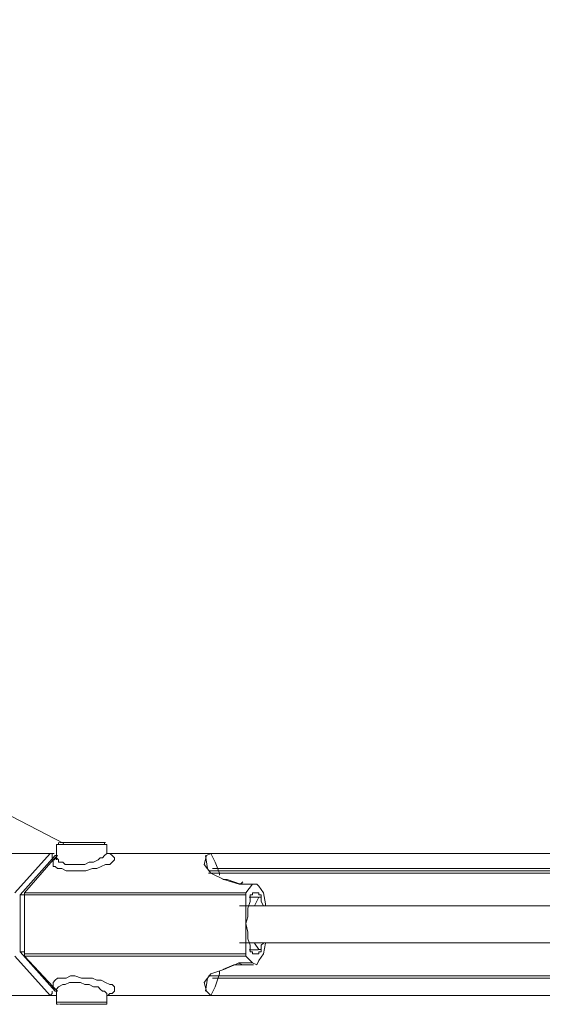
# Model space of a CAD drawing. Extents: x 44 to 177, y -263 to -14.
# Tile 11 of 256: x 111.14 to 115.66, y -242.97 to -234.46. Entities that reach past the tile are written whole.
import ezdxf

# ---------------------------------------------------------------- set-up
doc = ezdxf.new("R2010")
doc.units = 0
doc.header["$MEASUREMENT"] = 0
doc.layers.add('Livello 1', color=7, linetype='Continuous', lineweight=0)

# ---------------------------------------------------------------- blocks, each defined once
blk = doc.blocks.new('Block_0')
at = {"layer": 'Livello 1', "color": 250, "lineweight": 9, "true_color": 0x333333}
for points in [[(97.8053, -234.4551), (97.8053, -234.4551), (111.5233, -241.5801), (111.5233, -241.5801)], [(111.4595, -241.5882), (111.4595, -241.5882), (111.4595, -241.7022), (111.4595, -241.7022)], [(111.8955, -241.6452), (111.8955, -241.6452), (111.8955, -241.5882), (111.8955, -241.5882)], [(111.1009, -242.0043), (111.1009, -242.0043), (111.4049, -241.6643), (111.4049, -241.6643)], [(111.1465, -242.0231), (111.1465, -242.0231), (111.4495, -241.6831), (111.4495, -241.6831)], [(111.4239, -241.6643), (111.4239, -241.6643), (111.4049, -241.6643), (111.4049, -241.6643)], [(111.4305, -241.7211), (111.4305, -241.7211), (111.4685, -241.6831), (111.4685, -241.6831)], [(111.4685, -241.6831), (111.4685, -241.6831), (111.4495, -241.6831), (111.4495, -241.6831)], [(111.4595, -241.7022), (111.4595, -241.7022), (111.4595, -241.7212), (111.4595, -241.7212)], [(112.785, -241.6639), (112.785, -241.6639), (111.895, -241.6639), (111.895, -241.6639)], [(112.7855, -241.6642), (112.7855, -241.6642), (111.8955, -241.6642), (111.8955, -241.6642)], [(112.747, -241.6829), (112.747, -241.6829), (112.766, -241.7959), (112.766, -241.7959)], [(112.7935, -241.6641), (112.7935, -241.6641), (112.7555, -241.6831), (112.7555, -241.6831)], [(111.1845, -242.0051), (111.1845, -242.0051), (111.4305, -241.7211), (111.4305, -241.7211)], [(113.069, -241.9289), (113.069, -241.9289), (113.031, -241.9289), (113.031, -241.9289)], [(113.1535, -241.9291), (113.1535, -241.9291), (113.0395, -241.9291), (113.0395, -241.9291)], [(113.1645, -241.9292), (113.1645, -241.9292), (113.0695, -241.9292), (113.0695, -241.9292)], [(113.1535, -241.9291), (113.1535, -241.9291), (113.0965, -242.0051), (113.0965, -242.0051)], [(111.1465, -242.5151), (111.1465, -242.5151), (111.1465, -242.0231), (111.1465, -242.0231)], [(111.1845, -242.0231), (111.1845, -242.0231), (111.1465, -242.0231), (111.1465, -242.0231)], [(111.1845, -242.0051), (111.1845, -242.0051), (113.0965, -242.0051), (113.0965, -242.0051)], [(111.1845, -242.5341), (111.1845, -242.5341), (111.1845, -242.0231), (111.1845, -242.0231)], [(113.0965, -242.0231), (113.0965, -242.0231), (111.1845, -242.0231), (111.1845, -242.0231)], [(113.0965, -242.0231), (113.0965, -242.0231), (113.0965, -242.5341), (113.0965, -242.5341)], [(113.202, -242.0419), (113.202, -242.0419), (113.126, -242.0419), (113.126, -242.0419)], [(113.1535, -242.0051), (113.1535, -242.0051), (113.2105, -242.0051), (113.2105, -242.0051)], [(113.1725, -242.0051), (113.1725, -242.0051), (113.1535, -242.0051), (113.1535, -242.0051)], [(113.2105, -242.0421), (113.2105, -242.0421), (113.1725, -242.1181), (113.1725, -242.1181)], [(113.2105, -242.0051), (113.2105, -242.0051), (113.1915, -242.0051), (113.1915, -242.0051)], [(113.2295, -242.0421), (113.2295, -242.0421), (113.2105, -242.0421), (113.2105, -242.0421)], [(113.1725, -242.4401), (113.1725, -242.4401), (113.2105, -242.4961), (113.2105, -242.4961)], [(111.4049, -242.8943), (111.4049, -242.8943), (111.1009, -242.5533), (111.1009, -242.5533)], [(111.4495, -242.8561), (111.4495, -242.8561), (111.1465, -242.5151), (111.1465, -242.5151)], [(111.1845, -242.5151), (111.1845, -242.5151), (111.1465, -242.5151), (111.1465, -242.5151)], [(111.1845, -242.5341), (111.1845, -242.5341), (113.0965, -242.5341), (113.0965, -242.5341)], [(111.4305, -242.8181), (111.4305, -242.8181), (111.1845, -242.5531), (111.1845, -242.5531)], [(113.0965, -242.5531), (113.0965, -242.5531), (111.1845, -242.5531), (111.1845, -242.5531)], [(113.0965, -242.5531), (113.0965, -242.5531), (113.1535, -242.6101), (113.1535, -242.6101)], [(113.126, -242.4969), (113.126, -242.4969), (113.202, -242.4969), (113.202, -242.4969)], [(113.2105, -242.5341), (113.2105, -242.5341), (113.1535, -242.5341), (113.1535, -242.5341)], [(113.1535, -242.5341), (113.1535, -242.5341), (113.1725, -242.5341), (113.1725, -242.5341)], [(113.1915, -242.5341), (113.1915, -242.5341), (113.1725, -242.5341), (113.1725, -242.5341)], [(113.1915, -242.5341), (113.1915, -242.5341), (113.2105, -242.5341), (113.2105, -242.5341)], [(113.2105, -242.4961), (113.2105, -242.4961), (113.2295, -242.4961), (113.2295, -242.4961)], [(113.031, -242.6099), (113.031, -242.6099), (113.069, -242.6289), (113.069, -242.6289)], [(113.1535, -242.6101), (113.1535, -242.6101), (113.0395, -242.6101), (113.0395, -242.6101)], [(113.0695, -242.6292), (113.0695, -242.6292), (113.1645, -242.6292), (113.1645, -242.6292)], [(111.4685, -242.8561), (111.4685, -242.8561), (111.4305, -242.8181), (111.4305, -242.8181)], [(112.766, -242.7419), (112.766, -242.7419), (112.747, -242.8559), (112.747, -242.8559)], [(111.4239, -242.8943), (111.4239, -242.8943), (111.4049, -242.8943), (111.4049, -242.8943)], [(111.441, -242.8939), (111.441, -242.8939), (111.46, -242.8939), (111.46, -242.8939)], [(111.4685, -242.8561), (111.4685, -242.8561), (111.4495, -242.8561), (111.4495, -242.8561)], [(111.4595, -242.8372), (111.4595, -242.8372), (111.4595, -242.9502), (111.4595, -242.9502)], [(111.895, -242.8939), (111.895, -242.8939), (112.785, -242.8939), (112.785, -242.8939)], [(111.8955, -242.8942), (111.8955, -242.8942), (112.7855, -242.8942), (112.7855, -242.8942)], [(111.8955, -242.9502), (111.8955, -242.9502), (111.8955, -242.8942), (111.8955, -242.8942)], [(112.7555, -242.8561), (112.7555, -242.8561), (112.7935, -242.8941), (112.7935, -242.8941)]]:
    blk.add_open_spline(points, degree=3, dxfattribs=at)
for points, knots in [([(111.4785, -241.5692), (111.4785, -241.5692), (111.4785, -241.5692), (111.4785, -241.5692), (111.4785, -241.5692), (111.4785, -241.5882), (111.4785, -241.5882), (111.4785, -241.5882), (111.4595, -241.5882), (111.4595, -241.5882)], [0, 0, 0, 0, 1, 1, 1, 2, 2, 2, 3, 3, 3, 3]), ([(111.895, -241.5879), (111.895, -241.5879), (111.876, -241.5879), (111.876, -241.5879), (111.876, -241.5879), (111.838, -241.5879), (111.838, -241.5879), (111.838, -241.5879), (111.781, -241.5879), (111.781, -241.5879), (111.781, -241.5879), (111.706, -241.5879), (111.706, -241.5879), (111.706, -241.5879), (111.611, -241.5879), (111.611, -241.5879), (111.611, -241.5879), (111.535, -241.5879), (111.535, -241.5879), (111.535, -241.5879), (111.497, -241.5879), (111.497, -241.5879), (111.497, -241.5879), (111.46, -241.5879), (111.46, -241.5879)], [0, 0, 0, 0, 1, 1, 1, 2, 2, 2, 3, 3, 3, 4, 4, 4, 5, 5, 5, 6, 6, 6, 7, 7, 7, 8, 8, 8, 8]), ([(111.4875, -241.5691), (111.4875, -241.5691), (111.4875, -241.5691), (111.4875, -241.5691), (111.4875, -241.5691), (111.5255, -241.5691), (111.5255, -241.5691), (111.5255, -241.5691), (111.5635, -241.5691), (111.5635, -241.5691), (111.5635, -241.5691), (111.6385, -241.5691), (111.6385, -241.5691), (111.6385, -241.5691), (111.7145, -241.5691), (111.7145, -241.5691), (111.7145, -241.5691), (111.7715, -241.5691), (111.7715, -241.5691), (111.7715, -241.5691), (111.8475, -241.5691), (111.8475, -241.5691), (111.8475, -241.5691), (111.8655, -241.5691), (111.8655, -241.5691), (111.8655, -241.5691), (111.8845, -241.5691), (111.8845, -241.5691)], [0, 0, 0, 0, 1, 1, 1, 2, 2, 2, 3, 3, 3, 4, 4, 4, 5, 5, 5, 6, 6, 6, 7, 7, 7, 8, 8, 8, 9, 9, 9, 9]), ([(111.8955, -241.5882), (111.8955, -241.5882), (111.8955, -241.5882), (111.8955, -241.5882), (111.8955, -241.5882), (111.8765, -241.5882), (111.8765, -241.5882), (111.8765, -241.5882), (111.8765, -241.5692), (111.8765, -241.5692)], [0, 0, 0, 0, 1, 1, 1, 2, 2, 2, 3, 3, 3, 3]), ([(111.441, -241.6639), (111.441, -241.6639), (110.683, -241.6639), (110.683, -241.6639), (110.683, -241.6639), (109.925, -241.6639), (109.925, -241.6639), (109.925, -241.6639), (109.206, -241.6639), (109.206, -241.6639), (109.206, -241.6639), (108.486, -241.6639), (108.486, -241.6639), (108.486, -241.6639), (107.785, -241.6639), (107.785, -241.6639), (107.785, -241.6639), (107.103, -241.6639), (107.103, -241.6639), (107.103, -241.6639), (106.46, -241.6639), (106.46, -241.6639), (106.46, -241.6639), (105.816, -241.6639), (105.816, -241.6639), (105.816, -241.6639), (105.21, -241.6639), (105.21, -241.6639), (105.21, -241.6639), (104.622, -241.6639), (104.622, -241.6639), (104.622, -241.6639), (104.073, -241.6639), (104.073, -241.6639), (104.073, -241.6639), (103.543, -241.6639), (103.543, -241.6639), (103.543, -241.6639), (103.05, -241.6639), (103.05, -241.6639), (103.05, -241.6639), (102.596, -241.6639), (102.596, -241.6639), (102.596, -241.6639), (102.16, -241.6639), (102.16, -241.6639), (102.16, -241.6639), (101.763, -241.6639), (101.763, -241.6639), (101.763, -241.6639), (101.384, -241.6639), (101.384, -241.6639), (101.384, -241.6639), (101.062, -241.6639), (101.062, -241.6639), (101.062, -241.6639), (100.778, -241.6639), (100.778, -241.6639), (100.778, -241.6639), (100.513, -241.6639), (100.513, -241.6639), (100.513, -241.6639), (100.285, -241.6639), (100.285, -241.6639), (100.285, -241.6639), (100.115, -241.6639), (100.115, -241.6639), (100.115, -241.6639), (99.963, -241.6639), (99.963, -241.6639), (99.963, -241.6639), (99.869, -241.6639), (99.869, -241.6639), (99.869, -241.6639), (99.793, -241.6639), (99.793, -241.6639), (99.793, -241.6639), (99.774, -241.6639), (99.774, -241.6639)], [0, 0, 0, 0, 1, 1, 1, 2, 2, 2, 3, 3, 3, 4, 4, 4, 5, 5, 5, 6, 6, 6, 7, 7, 7, 8, 8, 8, 9, 9, 9, 10, 10, 10, 11, 11, 11, 12, 12, 12, 13, 13, 13, 14, 14, 14, 15, 15, 15, 16, 16, 16, 17, 17, 17, 18, 18, 18, 19, 19, 19, 20, 20, 20, 21, 21, 21, 22, 22, 22, 23, 23, 23, 24, 24, 24, 25, 25, 25, 26, 26, 26, 26]), ([(111.4405, -241.6642), (111.4405, -241.6642), (110.6835, -241.6642), (110.6835, -241.6642), (110.6835, -241.6642), (109.9255, -241.6642), (109.9255, -241.6642), (109.9255, -241.6642), (109.1865, -241.6642), (109.1865, -241.6642), (109.1865, -241.6642), (108.4675, -241.6642), (108.4675, -241.6642), (108.4675, -241.6642), (107.7665, -241.6642), (107.7665, -241.6642), (107.7665, -241.6642), (107.0845, -241.6642), (107.0845, -241.6642), (107.0845, -241.6642), (106.4215, -241.6642), (106.4215, -241.6642), (106.4215, -241.6642), (105.7965, -241.6642), (105.7965, -241.6642), (105.7965, -241.6642), (105.1715, -241.6642), (105.1715, -241.6642), (105.1715, -241.6642), (104.5845, -241.6642), (104.5845, -241.6642), (104.5845, -241.6642), (104.0355, -241.6642), (104.0355, -241.6642), (104.0355, -241.6642), (103.5055, -241.6642), (103.5055, -241.6642), (103.5055, -241.6642), (103.0125, -241.6642), (103.0125, -241.6642), (103.0125, -241.6642), (102.5395, -241.6642), (102.5395, -241.6642), (102.5395, -241.6642), (102.1225, -241.6642), (102.1225, -241.6642), (102.1225, -241.6642), (101.7245, -241.6642), (101.7245, -241.6642), (101.7245, -241.6642), (101.3645, -241.6642), (101.3645, -241.6642), (101.3645, -241.6642), (101.0245, -241.6642), (101.0245, -241.6642), (101.0245, -241.6642), (100.7395, -241.6642), (100.7395, -241.6642), (100.7395, -241.6642), (100.4935, -241.6642), (100.4935, -241.6642), (100.4935, -241.6642), (100.2665, -241.6642), (100.2665, -241.6642), (100.2665, -241.6642), (100.0955, -241.6642), (100.0955, -241.6642), (100.0955, -241.6642), (99.9445, -241.6642), (99.9445, -241.6642), (99.9445, -241.6642), (99.8495, -241.6642), (99.8495, -241.6642), (99.8495, -241.6642), (99.7925, -241.6642), (99.7925, -241.6642), (99.7925, -241.6642), (99.7745, -241.6642), (99.7745, -241.6642)], [0, 0, 0, 0, 1, 1, 1, 2, 2, 2, 3, 3, 3, 4, 4, 4, 5, 5, 5, 6, 6, 6, 7, 7, 7, 8, 8, 8, 9, 9, 9, 10, 10, 10, 11, 11, 11, 12, 12, 12, 13, 13, 13, 14, 14, 14, 15, 15, 15, 16, 16, 16, 17, 17, 17, 18, 18, 18, 19, 19, 19, 20, 20, 20, 21, 21, 21, 22, 22, 22, 23, 23, 23, 24, 24, 24, 25, 25, 25, 26, 26, 26, 26]), ([(111.4239, -241.7023), (111.4239, -241.7023), (111.4239, -241.6833), (111.4239, -241.6833), (111.4239, -241.6833), (111.4239, -241.6643), (111.4239, -241.6643), (111.4239, -241.6643), (111.4049, -241.6643), (111.4049, -241.6643)], [0, 0, 0, 0, 1, 1, 1, 2, 2, 2, 3, 3, 3, 3]), ([(111.422, -241.7209), (111.422, -241.7209), (111.441, -241.7209), (111.441, -241.7209), (111.441, -241.7209), (111.46, -241.7019), (111.46, -241.7019)], [0, 0, 0, 0, 1, 1, 1, 2, 2, 2, 2]), ([(111.9035, -241.6641), (111.9035, -241.6641), (111.9225, -241.6641), (111.9225, -241.6641), (111.9225, -241.6641), (111.9415, -241.6831), (111.9415, -241.6831), (111.9415, -241.6831), (111.9605, -241.7021), (111.9605, -241.7021), (111.9605, -241.7021), (111.9605, -241.7211), (111.9605, -241.7211), (111.9605, -241.7211), (111.9415, -241.7401), (111.9415, -241.7401), (111.9415, -241.7401), (111.9225, -241.7591), (111.9225, -241.7591), (111.9225, -241.7591), (111.8845, -241.7591), (111.8845, -241.7591), (111.8845, -241.7591), (111.8475, -241.7771), (111.8475, -241.7771), (111.8475, -241.7771), (111.8095, -241.7961), (111.8095, -241.7961), (111.8095, -241.7961), (111.7715, -241.7961), (111.7715, -241.7961), (111.7715, -241.7961), (111.7145, -241.8151), (111.7145, -241.8151), (111.7145, -241.8151), (111.6765, -241.8151), (111.6765, -241.8151), (111.6765, -241.8151), (111.6195, -241.8151), (111.6195, -241.8151), (111.6195, -241.8151), (111.5815, -241.8151), (111.5815, -241.8151), (111.5815, -241.8151), (111.5445, -241.8151), (111.5445, -241.8151), (111.5445, -241.8151), (111.5065, -241.7961), (111.5065, -241.7961), (111.5065, -241.7961), (111.4685, -241.7961), (111.4685, -241.7961), (111.4685, -241.7961), (111.4495, -241.7771), (111.4495, -241.7771), (111.4495, -241.7771), (111.4305, -241.7771), (111.4305, -241.7771), (111.4305, -241.7771), (111.4305, -241.7591), (111.4305, -241.7591), (111.4305, -241.7591), (111.4305, -241.7401), (111.4305, -241.7401), (111.4305, -241.7401), (111.4305, -241.7211), (111.4305, -241.7211)], [0, 0, 0, 0, 1, 1, 1, 2, 2, 2, 3, 3, 3, 4, 4, 4, 5, 5, 5, 6, 6, 6, 7, 7, 7, 8, 8, 8, 9, 9, 9, 10, 10, 10, 11, 11, 11, 12, 12, 12, 13, 13, 13, 14, 14, 14, 15, 15, 15, 16, 16, 16, 17, 17, 17, 18, 18, 18, 19, 19, 19, 20, 20, 20, 21, 21, 21, 22, 22, 22, 22]), ([(111.46, -241.7019), (111.46, -241.7019), (111.46, -241.7019), (111.46, -241.7019), (111.46, -241.7019), (111.478, -241.7209), (111.478, -241.7209), (111.478, -241.7209), (111.478, -241.7399), (111.478, -241.7399), (111.478, -241.7399), (111.516, -241.7399), (111.516, -241.7399), (111.516, -241.7399), (111.535, -241.7589), (111.535, -241.7589), (111.535, -241.7589), (111.573, -241.7589), (111.573, -241.7589), (111.573, -241.7589), (111.592, -241.7589), (111.592, -241.7589), (111.592, -241.7589), (111.63, -241.7589), (111.63, -241.7589), (111.63, -241.7589), (111.668, -241.7589), (111.668, -241.7589), (111.668, -241.7589), (111.706, -241.7589), (111.706, -241.7589), (111.706, -241.7589), (111.744, -241.7399), (111.744, -241.7399), (111.744, -241.7399), (111.781, -241.7399), (111.781, -241.7399), (111.781, -241.7399), (111.819, -241.7209), (111.819, -241.7209), (111.819, -241.7209), (111.838, -241.7019), (111.838, -241.7019), (111.838, -241.7019), (111.857, -241.7019), (111.857, -241.7019), (111.857, -241.7019), (111.876, -241.6829), (111.876, -241.6829), (111.876, -241.6829), (111.895, -241.6639), (111.895, -241.6639), (111.895, -241.6639), (111.895, -241.6449), (111.895, -241.6449)], [0, 0, 0, 0, 1, 1, 1, 2, 2, 2, 3, 3, 3, 4, 4, 4, 5, 5, 5, 6, 6, 6, 7, 7, 7, 8, 8, 8, 9, 9, 9, 10, 10, 10, 11, 11, 11, 12, 12, 12, 13, 13, 13, 14, 14, 14, 15, 15, 15, 16, 16, 16, 17, 17, 17, 18, 18, 18, 18]), ([(111.8955, -241.6642), (111.8955, -241.6642), (111.8955, -241.6642), (111.8955, -241.6642), (111.8955, -241.6642), (111.8955, -241.6452), (111.8955, -241.6452)], [0, 0, 0, 0, 1, 1, 1, 2, 2, 2, 2]), ([(113.0395, -241.9291), (113.0395, -241.9291), (113.0395, -241.9291), (113.0395, -241.9291), (113.0395, -241.9291), (112.9075, -241.8911), (112.9075, -241.8911), (112.9075, -241.8911), (112.7935, -241.8341), (112.7935, -241.8341), (112.7935, -241.8341), (112.7375, -241.7591), (112.7375, -241.7591), (112.7375, -241.7591), (112.7555, -241.6831), (112.7555, -241.6831)], [0, 0, 0, 0, 1, 1, 1, 2, 2, 2, 3, 3, 3, 4, 4, 4, 5, 5, 5, 5]), ([(119.3339, -241.6643), (119.3339, -241.6643), (118.8219, -241.6643), (118.8219, -241.6643), (118.8219, -241.6643), (118.0249, -241.6643), (118.0249, -241.6643), (118.0249, -241.6643), (117.2289, -241.6643), (117.2289, -241.6643), (117.2289, -241.6643), (116.4319, -241.6643), (116.4319, -241.6643), (116.4319, -241.6643), (115.6349, -241.6643), (115.6349, -241.6643), (115.6349, -241.6643), (114.8379, -241.6643), (114.8379, -241.6643), (114.8379, -241.6643), (114.0409, -241.6643), (114.0409, -241.6643), (114.0409, -241.6643), (113.2639, -241.6643), (113.2639, -241.6643), (113.2639, -241.6643), (112.7519, -241.6643), (112.7519, -241.6643)], [0, 0, 0, 0, 1, 1, 1, 2, 2, 2, 3, 3, 3, 4, 4, 4, 5, 5, 5, 6, 6, 6, 7, 7, 7, 8, 8, 8, 9, 9, 9, 9]), ([(112.8695, -241.8531), (112.8695, -241.8531), (112.8695, -241.8341), (112.8695, -241.8341), (112.8695, -241.8341), (112.8315, -241.7401), (112.8315, -241.7401), (112.8315, -241.7401), (112.7935, -241.6641), (112.7935, -241.6641)], [0, 0, 0, 0, 1, 1, 1, 2, 2, 2, 3, 3, 3, 3]), ([(112.8079, -241.7963), (112.8079, -241.7963), (113.3019, -241.7963), (113.3019, -241.7963), (113.3019, -241.7963), (114.0789, -241.7963), (114.0789, -241.7963), (114.0789, -241.7963), (114.8569, -241.7963), (114.8569, -241.7963), (114.8569, -241.7963), (115.6349, -241.7963), (115.6349, -241.7963), (115.6349, -241.7963), (116.4319, -241.7963), (116.4319, -241.7963), (116.4319, -241.7963), (117.2099, -241.7963), (117.2099, -241.7963), (117.2099, -241.7963), (118.0059, -241.7963), (118.0059, -241.7963), (118.0059, -241.7963), (118.7839, -241.7963), (118.7839, -241.7963), (118.7839, -241.7963), (119.2579, -241.7963), (119.2579, -241.7963)], [0, 0, 0, 0, 1, 1, 1, 2, 2, 2, 3, 3, 3, 4, 4, 4, 5, 5, 5, 6, 6, 6, 7, 7, 7, 8, 8, 8, 9, 9, 9, 9]), ([(119.2192, -241.8341), (119.2192, -241.8341), (119.1432, -241.8341), (119.1432, -241.8341), (119.1432, -241.8341), (118.3662, -241.8341), (118.3662, -241.8341), (118.3662, -241.8341), (117.5892, -241.8341), (117.5892, -241.8341), (117.5892, -241.8341), (116.7932, -241.8341), (116.7932, -241.8341), (116.7932, -241.8341), (115.9962, -241.8341), (115.9962, -241.8341), (115.9962, -241.8341), (115.2192, -241.8341), (115.2192, -241.8341), (115.2192, -241.8341), (114.4232, -241.8341), (114.4232, -241.8341), (114.4232, -241.8341), (113.6462, -241.8341), (113.6462, -241.8341), (113.6462, -241.8341), (112.8502, -241.8341), (112.8502, -241.8341), (112.8502, -241.8341), (112.7742, -241.8341), (112.7742, -241.8341)], [0, 0, 0, 0, 1, 1, 1, 2, 2, 2, 3, 3, 3, 4, 4, 4, 5, 5, 5, 6, 6, 6, 7, 7, 7, 8, 8, 8, 9, 9, 9, 10, 10, 10, 10]), ([(119.2162, -241.8143), (119.2162, -241.8143), (119.1402, -241.8143), (119.1402, -241.8143), (119.1402, -241.8143), (118.3642, -241.8143), (118.3642, -241.8143), (118.3642, -241.8143), (117.5872, -241.8143), (117.5872, -241.8143), (117.5872, -241.8143), (116.7922, -241.8143), (116.7922, -241.8143), (116.7922, -241.8143), (115.9972, -241.8143), (115.9972, -241.8143), (115.9972, -241.8143), (115.2012, -241.8143), (115.2012, -241.8143), (115.2012, -241.8143), (114.4252, -241.8143), (114.4252, -241.8143), (114.4252, -241.8143), (113.6302, -241.8143), (113.6302, -241.8143), (113.6302, -241.8143), (112.8532, -241.8143), (112.8532, -241.8143), (112.8532, -241.8143), (112.7772, -241.8143), (112.7772, -241.8143)], [0, 0, 0, 0, 1, 1, 1, 2, 2, 2, 3, 3, 3, 4, 4, 4, 5, 5, 5, 6, 6, 6, 7, 7, 7, 8, 8, 8, 9, 9, 9, 10, 10, 10, 10]), ([(113.0695, -241.9102), (113.0695, -241.9102), (113.0505, -241.9292), (113.0505, -241.9292), (113.0505, -241.9292), (112.9365, -241.8912), (112.9365, -241.8912), (112.9365, -241.8912), (112.8985, -241.8912), (112.8985, -241.8912)], [0, 0, 0, 0, 1, 1, 1, 2, 2, 2, 3, 3, 3, 3]), ([(113.2675, -242.1181), (113.2675, -242.1181), (113.2675, -242.0991), (113.2675, -242.0991), (113.2675, -242.0991), (113.2485, -242.0051), (113.2485, -242.0051), (113.2485, -242.0051), (113.2105, -241.9481), (113.2105, -241.9481), (113.2105, -241.9481), (113.1915, -241.9291), (113.1915, -241.9291), (113.1915, -241.9291), (113.1535, -241.9291), (113.1535, -241.9291)], [0, 0, 0, 0, 1, 1, 1, 2, 2, 2, 3, 3, 3, 4, 4, 4, 5, 5, 5, 5]), ([(111.1845, -242.0231), (111.1845, -242.0231), (111.1845, -242.0231), (111.1845, -242.0231), (111.1845, -242.0231), (111.1845, -242.0051), (111.1845, -242.0051)], [0, 0, 0, 0, 1, 1, 1, 2, 2, 2, 2]), ([(113.0965, -242.0051), (113.0965, -242.0051), (113.0965, -242.0051), (113.0965, -242.0051), (113.0965, -242.0051), (113.0965, -242.0231), (113.0965, -242.0231)], [0, 0, 0, 0, 1, 1, 1, 2, 2, 2, 2]), ([(113.1345, -242.0421), (113.1345, -242.0421), (113.1345, -242.0801), (113.1345, -242.0801), (113.1345, -242.0801), (113.1155, -242.1371), (113.1155, -242.1371), (113.1155, -242.1371), (113.1155, -242.2131), (113.1155, -242.2131), (113.1155, -242.2131), (113.0965, -242.2691), (113.0965, -242.2691), (113.0965, -242.2691), (113.1155, -242.3451), (113.1155, -242.3451), (113.1155, -242.3451), (113.1155, -242.4021), (113.1155, -242.4021), (113.1155, -242.4021), (113.1345, -242.4591), (113.1345, -242.4591), (113.1345, -242.4591), (113.1345, -242.4961), (113.1345, -242.4961)], [0, 0, 0, 0, 1, 1, 1, 2, 2, 2, 3, 3, 3, 4, 4, 4, 5, 5, 5, 6, 6, 6, 7, 7, 7, 8, 8, 8, 8]), ([(113.1345, -242.0421), (113.1345, -242.0421), (113.1345, -242.0421), (113.1345, -242.0421), (113.1345, -242.0421), (113.1345, -242.0231), (113.1345, -242.0231), (113.1345, -242.0231), (113.1535, -242.0231), (113.1535, -242.0231), (113.1535, -242.0231), (113.1535, -242.0051), (113.1535, -242.0051)], [0, 0, 0, 0, 1, 1, 1, 2, 2, 2, 3, 3, 3, 4, 4, 4, 4]), ([(113.1725, -242.0051), (113.1725, -242.0051), (113.1725, -242.0051), (113.1725, -242.0051), (113.1725, -242.0051), (113.1915, -242.0051), (113.1915, -242.0051)], [0, 0, 0, 0, 1, 1, 1, 2, 2, 2, 2]), ([(113.1915, -242.0051), (113.1915, -242.0051), (113.1915, -242.0051), (113.1915, -242.0051), (113.1915, -242.0051), (113.1725, -242.0051), (113.1725, -242.0051)], [0, 0, 0, 0, 1, 1, 1, 2, 2, 2, 2]), ([(113.2105, -242.0051), (113.2105, -242.0051), (113.2105, -242.0051), (113.2105, -242.0051), (113.2105, -242.0051), (113.2105, -242.0231), (113.2105, -242.0231), (113.2105, -242.0231), (113.2295, -242.0231), (113.2295, -242.0231), (113.2295, -242.0231), (113.2295, -242.0421), (113.2295, -242.0421)], [0, 0, 0, 0, 1, 1, 1, 2, 2, 2, 3, 3, 3, 4, 4, 4, 4]), ([(113.2485, -242.1181), (113.2485, -242.1181), (113.2295, -242.0801), (113.2295, -242.0801), (113.2295, -242.0801), (113.2295, -242.0421), (113.2295, -242.0421)], [0, 0, 0, 0, 1, 1, 1, 2, 2, 2, 2]), ([(118.9512, -242.1163), (118.9512, -242.1163), (118.5912, -242.1163), (118.5912, -242.1163), (118.5912, -242.1163), (118.1362, -242.1163), (118.1362, -242.1163), (118.1362, -242.1163), (117.7962, -242.1163), (117.7962, -242.1163), (117.7962, -242.1163), (117.5302, -242.1163), (117.5302, -242.1163), (117.5302, -242.1163), (117.2462, -242.1163), (117.2462, -242.1163), (117.2462, -242.1163), (116.1102, -242.1163), (116.1102, -242.1163), (116.1102, -242.1163), (115.3912, -242.1163), (115.3912, -242.1163), (115.3912, -242.1163), (114.7282, -242.1163), (114.7282, -242.1163), (114.7282, -242.1163), (114.4632, -242.1163), (114.4632, -242.1163), (114.4632, -242.1163), (114.0462, -242.1163), (114.0462, -242.1163), (114.0462, -242.1163), (113.5162, -242.1163), (113.5162, -242.1163), (113.5162, -242.1163), (113.0432, -242.1163), (113.0432, -242.1163)], [0, 0, 0, 0, 1, 1, 1, 2, 2, 2, 3, 3, 3, 4, 4, 4, 5, 5, 5, 6, 6, 6, 7, 7, 7, 8, 8, 8, 9, 9, 9, 10, 10, 10, 11, 11, 11, 12, 12, 12, 12]), ([(113.0432, -242.4383), (113.0432, -242.4383), (113.4402, -242.4383), (113.4402, -242.4383), (113.4402, -242.4383), (113.8952, -242.4383), (113.8952, -242.4383), (113.8952, -242.4383), (114.2362, -242.4383), (114.2362, -242.4383), (114.2362, -242.4383), (114.5202, -242.4383), (114.5202, -242.4383), (114.5202, -242.4383), (114.7852, -242.4383), (114.7852, -242.4383), (114.7852, -242.4383), (115.9212, -242.4383), (115.9212, -242.4383), (115.9212, -242.4383), (116.6402, -242.4383), (116.6402, -242.4383), (116.6402, -242.4383), (117.3032, -242.4383), (117.3032, -242.4383), (117.3032, -242.4383), (117.5872, -242.4383), (117.5872, -242.4383), (117.5872, -242.4383), (117.9852, -242.4383), (117.9852, -242.4383), (117.9852, -242.4383), (118.5152, -242.4383), (118.5152, -242.4383), (118.5152, -242.4383), (118.9512, -242.4383), (118.9512, -242.4383)], [0, 0, 0, 0, 1, 1, 1, 2, 2, 2, 3, 3, 3, 4, 4, 4, 5, 5, 5, 6, 6, 6, 7, 7, 7, 8, 8, 8, 9, 9, 9, 10, 10, 10, 11, 11, 11, 12, 12, 12, 12]), ([(113.1535, -242.6101), (113.1535, -242.6101), (113.1915, -242.6291), (113.1915, -242.6291), (113.1915, -242.6291), (113.2105, -242.5911), (113.2105, -242.5911), (113.2105, -242.5911), (113.2485, -242.5341), (113.2485, -242.5341), (113.2485, -242.5341), (113.2675, -242.4401), (113.2675, -242.4401)], [0, 0, 0, 0, 1, 1, 1, 2, 2, 2, 3, 3, 3, 4, 4, 4, 4]), ([(113.2295, -242.4961), (113.2295, -242.4961), (113.2295, -242.4591), (113.2295, -242.4591), (113.2295, -242.4591), (113.2485, -242.4401), (113.2485, -242.4401)], [0, 0, 0, 0, 1, 1, 1, 2, 2, 2, 2]), ([(111.1845, -242.5531), (111.1845, -242.5531), (111.1845, -242.5531), (111.1845, -242.5531), (111.1845, -242.5531), (111.1845, -242.5341), (111.1845, -242.5341)], [0, 0, 0, 0, 1, 1, 1, 2, 2, 2, 2]), ([(113.0965, -242.5341), (113.0965, -242.5341), (113.0965, -242.5341), (113.0965, -242.5341), (113.0965, -242.5341), (113.0965, -242.5531), (113.0965, -242.5531)], [0, 0, 0, 0, 1, 1, 1, 2, 2, 2, 2]), ([(113.1535, -242.5341), (113.1535, -242.5341), (113.1535, -242.5341), (113.1535, -242.5341), (113.1535, -242.5341), (113.1535, -242.5151), (113.1535, -242.5151), (113.1535, -242.5151), (113.1345, -242.5151), (113.1345, -242.5151), (113.1345, -242.5151), (113.1345, -242.4961), (113.1345, -242.4961)], [0, 0, 0, 0, 1, 1, 1, 2, 2, 2, 3, 3, 3, 4, 4, 4, 4]), ([(113.1725, -242.5341), (113.1725, -242.5341), (113.1725, -242.5341), (113.1725, -242.5341), (113.1725, -242.5341), (113.1915, -242.5341), (113.1915, -242.5341)], [0, 0, 0, 0, 1, 1, 1, 2, 2, 2, 2]), ([(113.2295, -242.4961), (113.2295, -242.4961), (113.2295, -242.5151), (113.2295, -242.5151), (113.2295, -242.5151), (113.2105, -242.5151), (113.2105, -242.5151), (113.2105, -242.5151), (113.2105, -242.5341), (113.2105, -242.5341)], [0, 0, 0, 0, 1, 1, 1, 2, 2, 2, 3, 3, 3, 3]), ([(112.7555, -242.8561), (112.7555, -242.8561), (112.7375, -242.7801), (112.7375, -242.7801), (112.7375, -242.7801), (112.7935, -242.7051), (112.7935, -242.7051), (112.7935, -242.7051), (112.9075, -242.6671), (112.9075, -242.6671), (112.9075, -242.6671), (113.0395, -242.6101), (113.0395, -242.6101)], [0, 0, 0, 0, 1, 1, 1, 2, 2, 2, 3, 3, 3, 4, 4, 4, 4]), ([(112.8985, -242.6672), (112.8985, -242.6672), (112.9935, -242.6292), (112.9935, -242.6292), (112.9935, -242.6292), (113.0695, -242.6292), (113.0695, -242.6292)], [0, 0, 0, 0, 1, 1, 1, 2, 2, 2, 2]), ([(111.4305, -242.8181), (111.4305, -242.8181), (111.4305, -242.7991), (111.4305, -242.7991), (111.4305, -242.7991), (111.4305, -242.7801), (111.4305, -242.7801), (111.4305, -242.7801), (111.4495, -242.7611), (111.4495, -242.7611), (111.4495, -242.7611), (111.4685, -242.7421), (111.4685, -242.7421), (111.4685, -242.7421), (111.5065, -242.7421), (111.5065, -242.7421), (111.5065, -242.7421), (111.5445, -242.7421), (111.5445, -242.7421), (111.5445, -242.7421), (111.5815, -242.7241), (111.5815, -242.7241), (111.5815, -242.7241), (111.6195, -242.7241), (111.6195, -242.7241), (111.6195, -242.7241), (111.6765, -242.7421), (111.6765, -242.7421), (111.6765, -242.7421), (111.7145, -242.7421), (111.7145, -242.7421), (111.7145, -242.7421), (111.7715, -242.7421), (111.7715, -242.7421), (111.7715, -242.7421), (111.8095, -242.7611), (111.8095, -242.7611), (111.8095, -242.7611), (111.8475, -242.7611), (111.8475, -242.7611), (111.8475, -242.7611), (111.8845, -242.7801), (111.8845, -242.7801), (111.8845, -242.7801), (111.9225, -242.7991), (111.9225, -242.7991), (111.9225, -242.7991), (111.9415, -242.7991), (111.9415, -242.7991), (111.9415, -242.7991), (111.9605, -242.8181), (111.9605, -242.8181), (111.9605, -242.8181), (111.9605, -242.8371), (111.9605, -242.8371), (111.9605, -242.8371), (111.9605, -242.8561), (111.9605, -242.8561), (111.9605, -242.8561), (111.9415, -242.8751), (111.9415, -242.8751), (111.9415, -242.8751), (111.9225, -242.8751), (111.9225, -242.8751), (111.9225, -242.8751), (111.9035, -242.8941), (111.9035, -242.8941)], [0, 0, 0, 0, 1, 1, 1, 2, 2, 2, 3, 3, 3, 4, 4, 4, 5, 5, 5, 6, 6, 6, 7, 7, 7, 8, 8, 8, 9, 9, 9, 10, 10, 10, 11, 11, 11, 12, 12, 12, 13, 13, 13, 14, 14, 14, 15, 15, 15, 16, 16, 16, 17, 17, 17, 18, 18, 18, 19, 19, 19, 20, 20, 20, 21, 21, 21, 22, 22, 22, 22]), ([(119.2192, -242.7231), (119.2192, -242.7231), (119.1432, -242.7231), (119.1432, -242.7231), (119.1432, -242.7231), (118.3662, -242.7231), (118.3662, -242.7231), (118.3662, -242.7231), (117.5892, -242.7231), (117.5892, -242.7231), (117.5892, -242.7231), (116.7932, -242.7231), (116.7932, -242.7231), (116.7932, -242.7231), (115.9962, -242.7231), (115.9962, -242.7231), (115.9962, -242.7231), (115.2192, -242.7231), (115.2192, -242.7231), (115.2192, -242.7231), (114.4232, -242.7231), (114.4232, -242.7231), (114.4232, -242.7231), (113.6462, -242.7231), (113.6462, -242.7231), (113.6462, -242.7231), (112.8502, -242.7231), (112.8502, -242.7231), (112.8502, -242.7231), (112.7742, -242.7231), (112.7742, -242.7231)], [0, 0, 0, 0, 1, 1, 1, 2, 2, 2, 3, 3, 3, 4, 4, 4, 5, 5, 5, 6, 6, 6, 7, 7, 7, 8, 8, 8, 9, 9, 9, 10, 10, 10, 10]), ([(112.7772, -242.7223), (112.7772, -242.7223), (112.8532, -242.7223), (112.8532, -242.7223), (112.8532, -242.7223), (113.6302, -242.7223), (113.6302, -242.7223), (113.6302, -242.7223), (114.4252, -242.7223), (114.4252, -242.7223), (114.4252, -242.7223), (115.2012, -242.7223), (115.2012, -242.7223), (115.2012, -242.7223), (115.9972, -242.7223), (115.9972, -242.7223), (115.9972, -242.7223), (116.7922, -242.7223), (116.7922, -242.7223), (116.7922, -242.7223), (117.5872, -242.7223), (117.5872, -242.7223), (117.5872, -242.7223), (118.3642, -242.7223), (118.3642, -242.7223), (118.3642, -242.7223), (119.1402, -242.7223), (119.1402, -242.7223), (119.1402, -242.7223), (119.2162, -242.7223), (119.2162, -242.7223)], [0, 0, 0, 0, 1, 1, 1, 2, 2, 2, 3, 3, 3, 4, 4, 4, 5, 5, 5, 6, 6, 6, 7, 7, 7, 8, 8, 8, 9, 9, 9, 10, 10, 10, 10]), ([(112.7935, -242.8941), (112.7935, -242.8941), (112.8315, -242.8181), (112.8315, -242.8181), (112.8315, -242.8181), (112.8695, -242.7051), (112.8695, -242.7051), (112.8695, -242.7051), (112.8695, -242.6861), (112.8695, -242.6861)], [0, 0, 0, 0, 1, 1, 1, 2, 2, 2, 3, 3, 3, 3]), ([(111.46, -242.8369), (111.46, -242.8369), (111.441, -242.8369), (111.441, -242.8369), (111.441, -242.8369), (111.422, -242.8179), (111.422, -242.8179)], [0, 0, 0, 0, 1, 1, 1, 2, 2, 2, 2]), ([(111.895, -242.8939), (111.895, -242.8939), (111.895, -242.8749), (111.895, -242.8749), (111.895, -242.8749), (111.876, -242.8559), (111.876, -242.8559), (111.876, -242.8559), (111.857, -242.8559), (111.857, -242.8559), (111.857, -242.8559), (111.838, -242.8369), (111.838, -242.8369), (111.838, -242.8369), (111.819, -242.8179), (111.819, -242.8179), (111.819, -242.8179), (111.781, -242.8179), (111.781, -242.8179), (111.781, -242.8179), (111.744, -242.7989), (111.744, -242.7989), (111.744, -242.7989), (111.706, -242.7989), (111.706, -242.7989), (111.706, -242.7989), (111.668, -242.7799), (111.668, -242.7799), (111.668, -242.7799), (111.63, -242.7799), (111.63, -242.7799), (111.63, -242.7799), (111.592, -242.7799), (111.592, -242.7799), (111.592, -242.7799), (111.573, -242.7799), (111.573, -242.7799), (111.573, -242.7799), (111.535, -242.7989), (111.535, -242.7989), (111.535, -242.7989), (111.516, -242.7989), (111.516, -242.7989), (111.516, -242.7989), (111.478, -242.8179), (111.478, -242.8179), (111.478, -242.8179), (111.46, -242.8369), (111.46, -242.8369)], [0, 0, 0, 0, 1, 1, 1, 2, 2, 2, 3, 3, 3, 4, 4, 4, 5, 5, 5, 6, 6, 6, 7, 7, 7, 8, 8, 8, 9, 9, 9, 10, 10, 10, 11, 11, 11, 12, 12, 12, 13, 13, 13, 14, 14, 14, 15, 15, 15, 16, 16, 16, 16]), ([(112.8079, -242.7423), (112.8079, -242.7423), (113.3019, -242.7423), (113.3019, -242.7423), (113.3019, -242.7423), (114.0789, -242.7423), (114.0789, -242.7423), (114.0789, -242.7423), (114.8569, -242.7423), (114.8569, -242.7423), (114.8569, -242.7423), (115.6349, -242.7423), (115.6349, -242.7423), (115.6349, -242.7423), (116.4319, -242.7423), (116.4319, -242.7423), (116.4319, -242.7423), (117.2099, -242.7423), (117.2099, -242.7423), (117.2099, -242.7423), (118.0059, -242.7423), (118.0059, -242.7423), (118.0059, -242.7423), (118.7839, -242.7423), (118.7839, -242.7423), (118.7839, -242.7423), (119.2579, -242.7423), (119.2579, -242.7423)], [0, 0, 0, 0, 1, 1, 1, 2, 2, 2, 3, 3, 3, 4, 4, 4, 5, 5, 5, 6, 6, 6, 7, 7, 7, 8, 8, 8, 9, 9, 9, 9]), ([(99.774, -242.8939), (99.774, -242.8939), (99.774, -242.8939), (99.774, -242.8939), (99.774, -242.8939), (99.793, -242.8939), (99.793, -242.8939), (99.793, -242.8939), (99.869, -242.8939), (99.869, -242.8939), (99.869, -242.8939), (99.963, -242.8939), (99.963, -242.8939), (99.963, -242.8939), (100.115, -242.8939), (100.115, -242.8939), (100.115, -242.8939), (100.285, -242.8939), (100.285, -242.8939), (100.285, -242.8939), (100.513, -242.8939), (100.513, -242.8939), (100.513, -242.8939), (100.778, -242.8939), (100.778, -242.8939), (100.778, -242.8939), (101.062, -242.8939), (101.062, -242.8939), (101.062, -242.8939), (101.384, -242.8939), (101.384, -242.8939), (101.384, -242.8939), (101.763, -242.8939), (101.763, -242.8939), (101.763, -242.8939), (102.16, -242.8939), (102.16, -242.8939), (102.16, -242.8939), (102.596, -242.8939), (102.596, -242.8939), (102.596, -242.8939), (103.05, -242.8939), (103.05, -242.8939), (103.05, -242.8939), (103.543, -242.8939), (103.543, -242.8939), (103.543, -242.8939), (104.073, -242.8939), (104.073, -242.8939), (104.073, -242.8939), (104.622, -242.8939), (104.622, -242.8939), (104.622, -242.8939), (105.21, -242.8939), (105.21, -242.8939), (105.21, -242.8939), (105.816, -242.8939), (105.816, -242.8939), (105.816, -242.8939), (106.46, -242.8939), (106.46, -242.8939), (106.46, -242.8939), (107.103, -242.8939), (107.103, -242.8939), (107.103, -242.8939), (107.785, -242.8939), (107.785, -242.8939), (107.785, -242.8939), (108.486, -242.8939), (108.486, -242.8939), (108.486, -242.8939), (109.206, -242.8939), (109.206, -242.8939), (109.206, -242.8939), (109.925, -242.8939), (109.925, -242.8939), (109.925, -242.8939), (110.683, -242.8939), (110.683, -242.8939), (110.683, -242.8939), (111.441, -242.8939), (111.441, -242.8939)], [0, 0, 0, 0, 1, 1, 1, 2, 2, 2, 3, 3, 3, 4, 4, 4, 5, 5, 5, 6, 6, 6, 7, 7, 7, 8, 8, 8, 9, 9, 9, 10, 10, 10, 11, 11, 11, 12, 12, 12, 13, 13, 13, 14, 14, 14, 15, 15, 15, 16, 16, 16, 17, 17, 17, 18, 18, 18, 19, 19, 19, 20, 20, 20, 21, 21, 21, 22, 22, 22, 23, 23, 23, 24, 24, 24, 25, 25, 25, 26, 26, 26, 27, 27, 27, 27]), ([(99.7745, -242.8942), (99.7745, -242.8942), (99.7925, -242.8942), (99.7925, -242.8942), (99.7925, -242.8942), (99.8495, -242.8942), (99.8495, -242.8942), (99.8495, -242.8942), (99.9445, -242.8942), (99.9445, -242.8942), (99.9445, -242.8942), (100.0955, -242.8942), (100.0955, -242.8942), (100.0955, -242.8942), (100.2665, -242.8942), (100.2665, -242.8942), (100.2665, -242.8942), (100.4935, -242.8942), (100.4935, -242.8942), (100.4935, -242.8942), (100.7395, -242.8942), (100.7395, -242.8942), (100.7395, -242.8942), (101.0245, -242.8942), (101.0245, -242.8942), (101.0245, -242.8942), (101.3645, -242.8942), (101.3645, -242.8942), (101.3645, -242.8942), (101.7245, -242.8942), (101.7245, -242.8942), (101.7245, -242.8942), (102.1225, -242.8942), (102.1225, -242.8942), (102.1225, -242.8942), (102.5395, -242.8942), (102.5395, -242.8942), (102.5395, -242.8942), (103.0125, -242.8942), (103.0125, -242.8942), (103.0125, -242.8942), (103.5055, -242.8942), (103.5055, -242.8942), (103.5055, -242.8942), (104.0355, -242.8942), (104.0355, -242.8942), (104.0355, -242.8942), (104.5845, -242.8942), (104.5845, -242.8942), (104.5845, -242.8942), (105.1715, -242.8942), (105.1715, -242.8942), (105.1715, -242.8942), (105.7965, -242.8942), (105.7965, -242.8942), (105.7965, -242.8942), (106.4215, -242.8942), (106.4215, -242.8942), (106.4215, -242.8942), (107.0845, -242.8942), (107.0845, -242.8942), (107.0845, -242.8942), (107.7665, -242.8942), (107.7665, -242.8942), (107.7665, -242.8942), (108.4675, -242.8942), (108.4675, -242.8942), (108.4675, -242.8942), (109.1865, -242.8942), (109.1865, -242.8942), (109.1865, -242.8942), (109.9255, -242.8942), (109.9255, -242.8942), (109.9255, -242.8942), (110.6835, -242.8942), (110.6835, -242.8942), (110.6835, -242.8942), (111.4405, -242.8942), (111.4405, -242.8942)], [0, 0, 0, 0, 1, 1, 1, 2, 2, 2, 3, 3, 3, 4, 4, 4, 5, 5, 5, 6, 6, 6, 7, 7, 7, 8, 8, 8, 9, 9, 9, 10, 10, 10, 11, 11, 11, 12, 12, 12, 13, 13, 13, 14, 14, 14, 15, 15, 15, 16, 16, 16, 17, 17, 17, 18, 18, 18, 19, 19, 19, 20, 20, 20, 21, 21, 21, 22, 22, 22, 23, 23, 23, 24, 24, 24, 25, 25, 25, 26, 26, 26, 26]), ([(111.4049, -242.8943), (111.4049, -242.8943), (111.4239, -242.8753), (111.4239, -242.8753), (111.4239, -242.8753), (111.4239, -242.8563), (111.4239, -242.8563)], [0, 0, 0, 0, 1, 1, 1, 2, 2, 2, 2]), ([(111.8955, -242.8942), (111.8955, -242.8942), (111.8955, -242.8942), (111.8955, -242.8942), (111.8955, -242.8942), (111.8955, -242.8752), (111.8955, -242.8752)], [0, 0, 0, 0, 1, 1, 1, 2, 2, 2, 2]), ([(119.3339, -242.8943), (119.3339, -242.8943), (118.8219, -242.8943), (118.8219, -242.8943), (118.8219, -242.8943), (118.0249, -242.8943), (118.0249, -242.8943), (118.0249, -242.8943), (117.2289, -242.8943), (117.2289, -242.8943), (117.2289, -242.8943), (116.4319, -242.8943), (116.4319, -242.8943), (116.4319, -242.8943), (115.6349, -242.8943), (115.6349, -242.8943), (115.6349, -242.8943), (114.8379, -242.8943), (114.8379, -242.8943), (114.8379, -242.8943), (114.0409, -242.8943), (114.0409, -242.8943), (114.0409, -242.8943), (113.2449, -242.8943), (113.2449, -242.8943), (113.2449, -242.8943), (112.7519, -242.8943), (112.7519, -242.8943)], [0, 0, 0, 0, 1, 1, 1, 2, 2, 2, 3, 3, 3, 4, 4, 4, 5, 5, 5, 6, 6, 6, 7, 7, 7, 8, 8, 8, 9, 9, 9, 9]), ([(112.785, -242.8939), (112.785, -242.8939), (113.297, -242.8939), (113.297, -242.8939), (113.297, -242.8939), (114.073, -242.8939), (114.073, -242.8939), (114.073, -242.8939), (114.869, -242.8939), (114.869, -242.8939), (114.869, -242.8939), (115.664, -242.8939), (115.664, -242.8939), (115.664, -242.8939), (116.459, -242.8939), (116.459, -242.8939), (116.459, -242.8939), (117.255, -242.8939), (117.255, -242.8939), (117.255, -242.8939), (118.05, -242.8939), (118.05, -242.8939), (118.05, -242.8939), (118.846, -242.8939), (118.846, -242.8939), (118.846, -242.8939), (119.357, -242.8939), (119.357, -242.8939)], [0, 0, 0, 0, 1, 1, 1, 2, 2, 2, 3, 3, 3, 4, 4, 4, 5, 5, 5, 6, 6, 6, 7, 7, 7, 8, 8, 8, 9, 9, 9, 9]), ([(111.4595, -242.9502), (111.4595, -242.9502), (111.4595, -242.9502), (111.4595, -242.9502), (111.4595, -242.9502), (111.4595, -242.9692), (111.4595, -242.9692), (111.4595, -242.9692), (111.4785, -242.9692), (111.4785, -242.9692)], [0, 0, 0, 0, 1, 1, 1, 2, 2, 2, 3, 3, 3, 3]), ([(111.46, -242.9509), (111.46, -242.9509), (111.46, -242.9509), (111.46, -242.9509), (111.46, -242.9509), (111.497, -242.9509), (111.497, -242.9509), (111.497, -242.9509), (111.535, -242.9509), (111.535, -242.9509), (111.535, -242.9509), (111.611, -242.9509), (111.611, -242.9509), (111.611, -242.9509), (111.706, -242.9509), (111.706, -242.9509), (111.706, -242.9509), (111.781, -242.9509), (111.781, -242.9509), (111.781, -242.9509), (111.838, -242.9509), (111.838, -242.9509), (111.838, -242.9509), (111.876, -242.9509), (111.876, -242.9509), (111.876, -242.9509), (111.895, -242.9509), (111.895, -242.9509)], [0, 0, 0, 0, 1, 1, 1, 2, 2, 2, 3, 3, 3, 4, 4, 4, 5, 5, 5, 6, 6, 6, 7, 7, 7, 8, 8, 8, 9, 9, 9, 9]), ([(111.8845, -242.9691), (111.8845, -242.9691), (111.8655, -242.9691), (111.8655, -242.9691), (111.8655, -242.9691), (111.8475, -242.9691), (111.8475, -242.9691), (111.8475, -242.9691), (111.7715, -242.9691), (111.7715, -242.9691), (111.7715, -242.9691), (111.7145, -242.9691), (111.7145, -242.9691), (111.7145, -242.9691), (111.6385, -242.9691), (111.6385, -242.9691), (111.6385, -242.9691), (111.5635, -242.9691), (111.5635, -242.9691), (111.5635, -242.9691), (111.5255, -242.9691), (111.5255, -242.9691), (111.5255, -242.9691), (111.4875, -242.9691), (111.4875, -242.9691)], [0, 0, 0, 0, 1, 1, 1, 2, 2, 2, 3, 3, 3, 4, 4, 4, 5, 5, 5, 6, 6, 6, 7, 7, 7, 8, 8, 8, 8]), ([(111.8765, -242.9692), (111.8765, -242.9692), (111.8765, -242.9692), (111.8765, -242.9692), (111.8765, -242.9692), (111.8955, -242.9692), (111.8955, -242.9692), (111.8955, -242.9692), (111.8955, -242.9502), (111.8955, -242.9502)], [0, 0, 0, 0, 1, 1, 1, 2, 2, 2, 3, 3, 3, 3])]:
    blk.add_open_spline(points, degree=3, knots=knots, dxfattribs=at)

msp = doc.modelspace()

# ---------------------------------------------------------------- block references
at = {"layer": 'Livello 1'}
msp.add_blockref('Block_0', (0, 0), dxfattribs=at)

doc.saveas('drawing.dxf')
